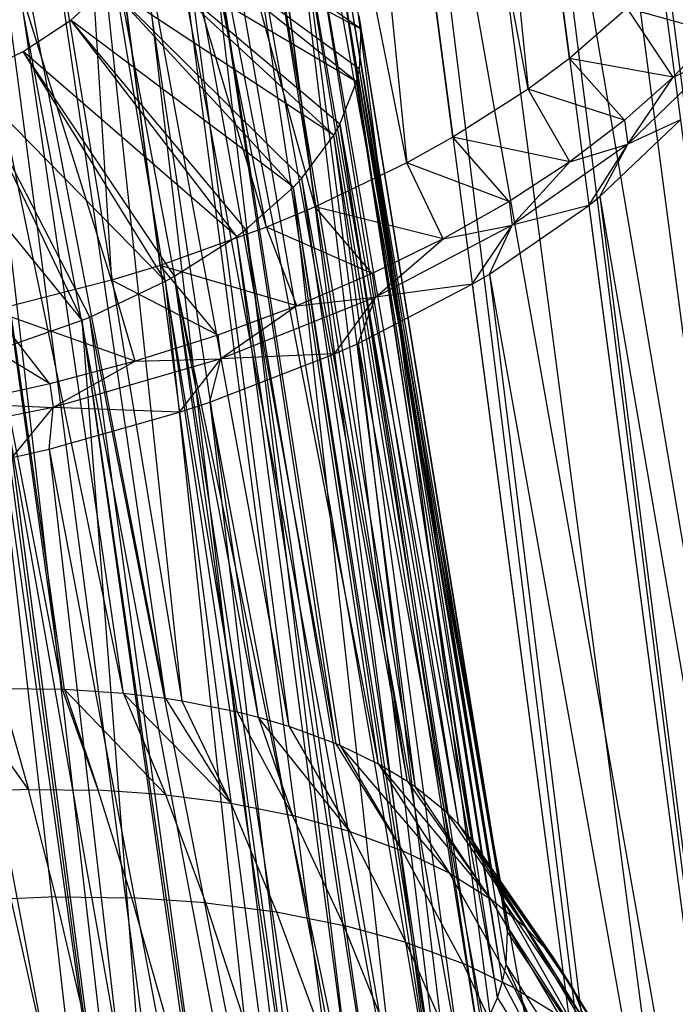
# Model space of a CAD drawing. Extents: x -23.4 to 23.6, y 0.3 to 4.
# Tile 177 of 189: x 22.783 to 23.25, y 1.636 to 2.338. Entities that reach past the tile are written whole.
import ezdxf

# ---------------------------------------------------------------- set-up
doc = ezdxf.new("R2010")
doc.units = 0
doc.header["$MEASUREMENT"] = 0
doc.layers.get('0').update_dxf_attribs({"color": 13, "linetype": 'CONTINUOUS'})

# ---------------------------------------------------------------- blocks, each defined once
blk = doc.blocks.new('FOURTY_V_PM_STL')
at = {"color": 0}
for p, q in [((22.94193, 1.07878, -3.84648), (22.56288, 3.952, -2.17325)), ((22.94193, 1.07878, -3.84648), (22.56288, 3.952, -2.17325)), ((23.07109, 1.07609, -3.81261), (22.69204, 3.94931, -2.13938)), ((23.07109, 1.07609, -3.81261), (22.69204, 3.94931, -2.13938)), ((23.19325, 1.06188, -3.76054), (22.8142, 3.93511, -2.08731)), ((23.19325, 1.06188, -3.76054), (22.8142, 3.93511, -2.08731)), ((23.3049, 1.03656, -3.69176), (22.92585, 3.90978, -2.01854)), ((23.3049, 1.03656, -3.69176), (22.92585, 3.90978, -2.01854)), ((23.40282, 1.00085, -3.60826), (23.02377, 3.87407, -1.93503)), ((23.40282, 1.00085, -3.60826), (23.02377, 3.87407, -1.93503)), ((23.03252, 3.38964, -1.1012), (23.14542, 2.28835, -1.69875)), ((23.17492, 2.3103, -1.72976), (23.03252, 3.38964, -1.1012)), ((23.17492, 2.3103, -1.72976), (23.03252, 3.38964, -1.1012)), ((23.03252, 3.38964, -1.1012), (23.14542, 2.28835, -1.69875)), ((23.46752, 0.51044, -2.75148), (23.08847, 3.38366, -1.07825)), ((23.46752, 0.51044, -2.75148), (23.08847, 3.38366, -1.07825)), ((22.94939, 3.3334, -1.02345), (23.05882, 2.23576, -1.62807)), ((23.14542, 2.28835, -1.69875), (22.94939, 3.3334, -1.02345)), ((23.14542, 2.28835, -1.69875), (22.94939, 3.3334, -1.02345)), ((23.09178, 2.25405, -1.65201), (22.94939, 3.3334, -1.02345)), ((23.09178, 2.25405, -1.65201), (22.94939, 3.3334, -1.02345)), ((22.94939, 3.3334, -1.02345), (23.05882, 2.23576, -1.62807)), ((23.38221, 0.45056, -2.66798), (23.00316, 3.32378, -0.99475)), ((23.38221, 0.45056, -2.66798), (23.00316, 3.32378, -0.99475)), ((22.99344, 2.20435, -1.58894), (22.85105, 3.2837, -0.96038)), ((23.05882, 2.23576, -1.62807), (22.85105, 3.2837, -0.96038)), ((23.05882, 2.23576, -1.62807), (22.85105, 3.2837, -0.96038)), ((22.99344, 2.20435, -1.58894), (22.85105, 3.2837, -0.96038)), ((23.28094, 0.39715, -2.59921), (22.90189, 3.27037, -0.92598)), ((23.28094, 0.39715, -2.59921), (22.90189, 3.27037, -0.92598)), ((22.68345, 2.73671, -2.81741), (22.90629, 1.04762, -3.80106)), ((22.68345, 2.73671, -2.81741), (22.90629, 1.04762, -3.80106)), ((22.71054, 2.73762, -2.81284), (23.03001, 1.04737, -3.7726)), ((22.71054, 2.73762, -2.81284), (23.03001, 1.04737, -3.7726)), ((22.71054, 2.73762, -2.81284), (22.90629, 1.04762, -3.80106)), ((22.71054, 2.73762, -2.81284), (22.90629, 1.04762, -3.80106)), ((22.80718, 2.73646, -2.78895), (23.03001, 1.04737, -3.7726)), ((22.80718, 2.73646, -2.78895), (23.03001, 1.04737, -3.7726)), ((22.83001, 2.73514, -2.78151), (23.1476, 1.03583, -3.72613)), ((22.83001, 2.73514, -2.78151), (23.1476, 1.03583, -3.72613)), ((22.83001, 2.73514, -2.78151), (23.03001, 1.04737, -3.7726)), ((22.83001, 2.73514, -2.78151), (23.03001, 1.04737, -3.7726)), ((22.58803, 2.72937, -2.82643), (22.90629, 1.04762, -3.80106)), ((22.58803, 2.72937, -2.82643), (22.90629, 1.04762, -3.80106)), ((22.92477, 2.72491, -2.74249), (23.1476, 1.03583, -3.72613)), ((22.92477, 2.72491, -2.74249), (23.1476, 1.03583, -3.72613)), ((22.94301, 2.72199, -2.73334), (23.25547, 1.01333, -3.66307)), ((22.94301, 2.72199, -2.73334), (23.25547, 1.01333, -3.66307)), ((22.94301, 2.72199, -2.73334), (23.1476, 1.03583, -3.72613)), ((22.94301, 2.72199, -2.73334), (23.1476, 1.03583, -3.72613)), ((23.03263, 2.70242, -2.67942), (23.25547, 1.01333, -3.66307)), ((23.03263, 2.70242, -2.67942), (23.25547, 1.01333, -3.66307)), ((23.04628, 2.69857, -2.66973), (23.35034, 0.98057, -3.58532)), ((23.04628, 2.69857, -2.66973), (23.35034, 0.98057, -3.58532)), ((23.04628, 2.69857, -2.66973), (23.25547, 1.01333, -3.66307)), ((23.04628, 2.69857, -2.66973), (23.25547, 1.01333, -3.66307)), ((22.99344, 2.20435, -1.58894), (22.86085, 2.68267, -1.26468)), ((22.99344, 2.20435, -1.58894), (22.86085, 2.68267, -1.26468)), ((22.95877, 2.1899, -1.57198), (22.86085, 2.68267, -1.26468)), ((22.95877, 2.1899, -1.57198), (22.86085, 2.68267, -1.26468)), ((23.12751, 2.66966, -2.60168), (23.35034, 0.98057, -3.58532)), ((23.12751, 2.66966, -2.60168), (23.35034, 0.98057, -3.58532)), ((22.81629, 2.66741, -1.24856), (22.84813, 2.15207, -1.53209)), ((22.95877, 2.1899, -1.57198), (22.81629, 2.66741, -1.24856)), ((22.95877, 2.1899, -1.57198), (22.81629, 2.66741, -1.24856)), ((22.88287, 2.16271, -1.54248), (22.81629, 2.66741, -1.24856)), ((22.88287, 2.16271, -1.54248), (22.81629, 2.66741, -1.24856)), ((22.81629, 2.66741, -1.24856), (22.84813, 2.15207, -1.53209)), ((23.13686, 2.66554, -2.59249), (23.42934, 0.93854, -3.49526)), ((23.13686, 2.66554, -2.59249), (23.42934, 0.93854, -3.49526)), ((23.13686, 2.66554, -2.59249), (23.35034, 0.98057, -3.58532)), ((23.13686, 2.66554, -2.59249), (23.35034, 0.98057, -3.58532)), ((23.28094, 0.39715, -2.59921), (22.88811, 2.65904, -1.21793)), ((23.16665, 0.35175, -2.54714), (22.88811, 2.65904, -1.21793)), ((23.16665, 0.35175, -2.54714), (22.88811, 2.65904, -1.21793)), ((23.28094, 0.39715, -2.59921), (22.88811, 2.65904, -1.21793)), ((23.16665, 0.35175, -2.54714), (22.86341, 2.65032, -1.20855)), ((23.16665, 0.35175, -2.54714), (22.86341, 2.65032, -1.20855)), ((22.84813, 2.15207, -1.53209), (22.69686, 2.63508, -1.22011)), ((22.84813, 2.15207, -1.53209), (22.69686, 2.63508, -1.22011)), ((23.2065, 2.62763, -2.51161), (23.42934, 0.93854, -3.49526)), ((23.2065, 2.62763, -2.51161), (23.42934, 0.93854, -3.49526)), ((23.21214, 2.62385, -2.50385), (23.42934, 0.93854, -3.49526)), ((23.21214, 2.62385, -2.50385), (23.42934, 0.93854, -3.49526)), ((23.0426, 0.31566, -2.51327), (22.73937, 2.61424, -1.17469)), ((23.0426, 0.31566, -2.51327), (22.73937, 2.61424, -1.17469)), ((22.81328, 1.86033, -2.97359), (22.69083, 2.49307, -2.59178)), ((22.81328, 1.86033, -2.97359), (22.69083, 2.49307, -2.59178)), ((22.85679, 1.85737, -2.95864), (22.72464, 2.49247, -2.5831)), ((22.81454, 1.86028, -2.97322), (22.72464, 2.49247, -2.5831)), ((22.85679, 1.85737, -2.95864), (22.72464, 2.49247, -2.5831)), ((22.81454, 1.86028, -2.97322), (22.72464, 2.49247, -2.5831)), ((22.81328, 1.86033, -2.97359), (22.72464, 2.49247, -2.5831)), ((22.81328, 1.86033, -2.97359), (22.72464, 2.49247, -2.5831)), ((22.88681, 1.85373, -2.9456), (22.76377, 2.4898, -2.56966)), ((22.88681, 1.85373, -2.9456), (22.76377, 2.4898, -2.56966)), ((22.85679, 1.85737, -2.95864), (22.76377, 2.4898, -2.56966)), ((22.85679, 1.85737, -2.95864), (22.76377, 2.4898, -2.56966)), ((22.89853, 1.85192, -2.93984), (22.79362, 2.48621, -2.55673)), ((22.89853, 1.85192, -2.93984), (22.79362, 2.48621, -2.55673)), ((22.88681, 1.85373, -2.9456), (22.79362, 2.48621, -2.55673)), ((22.88681, 1.85373, -2.9456), (22.79362, 2.48621, -2.55673)), ((22.95309, 1.84027, -2.90747), (22.83167, 2.47943, -2.53647)), ((22.93802, 1.84407, -2.91741), (22.83167, 2.47943, -2.53647)), ((22.95309, 1.84027, -2.90747), (22.83167, 2.47943, -2.53647)), ((22.93802, 1.84407, -2.91741), (22.83167, 2.47943, -2.53647)), ((22.89853, 1.85192, -2.93984), (22.83167, 2.47943, -2.53647)), ((22.89853, 1.85192, -2.93984), (22.83167, 2.47943, -2.53647)), ((22.97483, 1.83389, -2.89159), (22.85689, 2.47337, -2.52034)), ((22.97483, 1.83389, -2.89159), (22.85689, 2.47337, -2.52034)), ((22.95309, 1.84027, -2.90747), (22.85689, 2.47337, -2.52034)), ((22.95309, 1.84027, -2.90747), (22.85689, 2.47337, -2.52034)), ((23.00853, 1.8215, -2.86268), (22.89222, 2.46231, -2.49335)), ((23.00853, 1.8215, -2.86268), (22.89222, 2.46231, -2.49335)), ((22.97483, 1.83389, -2.89159), (22.89222, 2.46231, -2.49335)), ((22.97483, 1.83389, -2.89159), (22.89222, 2.46231, -2.49335)), ((23.03874, 1.80704, -2.83101), (22.91242, 2.45434, -2.47509)), ((23.01126, 1.82034, -2.86007), (22.91242, 2.45434, -2.47509)), ((23.03874, 1.80704, -2.83101), (22.91242, 2.45434, -2.47509)), ((23.01126, 1.82034, -2.86007), (22.91242, 2.45434, -2.47509)), ((23.00853, 1.8215, -2.86268), (22.91242, 2.45434, -2.47509)), ((23.00853, 1.8215, -2.86268), (22.91242, 2.45434, -2.47509)), ((23.02626, 2.33122, -2.23787), (22.87298, 2.43932, -2.18263)), ((23.02626, 2.33122, -2.23787), (22.87298, 2.43932, -2.18263)), ((23.05945, 1.79458, -2.80491), (22.94337, 2.43902, -2.44176)), ((23.05945, 1.79458, -2.80491), (22.94337, 2.43902, -2.44176)), ((23.03874, 1.80704, -2.83101), (22.94337, 2.43902, -2.44176)), ((23.03874, 1.80704, -2.83101), (22.94337, 2.43902, -2.44176)), ((23.06513, 1.79068, -2.79693), (22.95841, 2.42975, -2.42244)), ((23.06513, 1.79068, -2.79693), (22.95841, 2.42975, -2.42244)), ((23.05945, 1.79458, -2.80491), (22.95841, 2.42975, -2.42244)), ((23.05945, 1.79458, -2.80491), (22.95841, 2.42975, -2.42244)), ((23.02307, 2.29364, -2.17407), (22.87306, 2.41373, -2.13868)), ((23.02501, 2.30256, -2.18895), (22.87306, 2.41373, -2.13868)), ((23.02307, 2.29364, -2.17407), (22.87306, 2.41373, -2.13868)), ((23.02501, 2.30256, -2.18895), (22.87306, 2.41373, -2.13868)), ((23.02626, 2.33122, -2.23787), (22.87306, 2.41373, -2.13868)), ((23.02626, 2.33122, -2.23787), (22.87306, 2.41373, -2.13868)), ((23.09611, 1.76381, -2.74378), (22.98337, 2.41035, -2.38348)), ((23.08738, 1.77259, -2.76084), (22.98337, 2.41035, -2.38348)), ((23.09611, 1.76381, -2.74378), (22.98337, 2.41035, -2.38348)), ((23.08738, 1.77259, -2.76084), (22.98337, 2.41035, -2.38348)), ((23.06513, 1.79068, -2.79693), (22.98337, 2.41035, -2.38348)), ((23.06513, 1.79068, -2.79693), (22.98337, 2.41035, -2.38348)), ((23.10525, 1.753, -2.72314), (22.99341, 2.40038, -2.36408)), ((23.10525, 1.753, -2.72314), (22.99341, 2.40038, -2.36408)), ((23.09611, 1.76381, -2.74378), (22.99341, 2.40038, -2.36408)), ((23.09611, 1.76381, -2.74378), (22.99341, 2.40038, -2.36408)), ((23.0068, 2.25566, -2.11254), (22.86385, 2.38766, -2.096)), ((23.0112, 2.26346, -2.12493), (22.86385, 2.38766, -2.096)), ((23.0068, 2.25566, -2.11254), (22.86385, 2.38766, -2.096)), ((23.0112, 2.26346, -2.12493), (22.86385, 2.38766, -2.096)), ((23.02307, 2.29364, -2.17407), (22.86385, 2.38766, -2.096)), ((23.02307, 2.29364, -2.17407), (22.86385, 2.38766, -2.096)), ((23.01085, 2.37728, -2.32047), (23.10525, 1.753, -2.72314)), ((23.12006, 1.72903, -2.67863), (23.01085, 2.37728, -2.32047)), ((23.12006, 1.72903, -2.67863), (23.01085, 2.37728, -2.32047)), ((23.11854, 1.7321, -2.68425), (23.01085, 2.37728, -2.32047)), ((23.11854, 1.7321, -2.68425), (23.01085, 2.37728, -2.32047)), ((23.01085, 2.37728, -2.32047), (23.10525, 1.753, -2.72314)), ((23.1271, 1.71016, -2.64463), (23.01627, 2.36718, -2.30189)), ((23.1271, 1.71016, -2.64463), (23.01627, 2.36718, -2.30189)), ((23.12006, 1.72903, -2.67863), (23.01627, 2.36718, -2.30189)), ((23.12006, 1.72903, -2.67863), (23.01627, 2.36718, -2.30189)), ((22.81914, 2.3376, -2.02016), (22.84567, 2.36199, -2.05604)), ((22.81914, 2.3376, -2.02016), (22.84567, 2.36199, -2.05604)), ((22.97796, 2.21851, -2.05527), (22.84567, 2.36199, -2.05604)), ((22.98393, 2.22495, -2.06498), (22.84567, 2.36199, -2.05604)), ((22.97796, 2.21851, -2.05527), (22.84567, 2.36199, -2.05604)), ((22.98393, 2.22495, -2.06498), (22.84567, 2.36199, -2.05604)), ((23.0068, 2.25566, -2.11254), (22.84567, 2.36199, -2.05604)), ((23.0068, 2.25566, -2.11254), (22.84567, 2.36199, -2.05604)), ((23.21608, 2.34615, -1.78199), (23.17492, 2.3103, -1.72976)), ((23.21608, 2.34615, -1.78199), (23.17492, 2.3103, -1.72976)), ((23.27883, 2.32852, -1.83987), (23.21608, 2.34615, -1.78199)), ((23.27883, 2.32852, -1.83987), (23.21608, 2.34615, -1.78199)), ((23.2489, 2.29687, -1.79231), (23.21608, 2.34615, -1.78199)), ((23.2489, 2.29687, -1.79231), (23.21608, 2.34615, -1.78199)), ((23.02626, 2.33122, -2.23787), (23.0249, 2.34094, -2.25488)), ((23.13053, 1.69135, -2.61155), (23.0249, 2.34094, -2.25488)), ((23.02626, 2.33122, -2.23787), (23.0249, 2.34094, -2.25488)), ((23.13053, 1.69135, -2.61155), (23.0249, 2.34094, -2.25488)), ((23.1271, 1.71016, -2.64463), (23.0249, 2.34094, -2.25488)), ((23.1271, 1.71016, -2.64463), (23.0249, 2.34094, -2.25488)), ((22.78515, 2.31531, -1.98959), (22.81914, 2.3376, -2.02016)), ((22.78515, 2.31531, -1.98959), (22.81914, 2.3376, -2.02016)), ((22.93749, 2.18336, -2.00409), (22.81914, 2.3376, -2.02016)), ((22.94413, 2.18836, -2.01117), (22.81914, 2.3376, -2.02016)), ((22.93749, 2.18336, -2.00409), (22.81914, 2.3376, -2.02016)), ((22.94413, 2.18836, -2.01117), (22.81914, 2.3376, -2.02016)), ((22.97796, 2.21851, -2.05527), (22.81914, 2.3376, -2.02016)), ((22.97796, 2.21851, -2.05527), (22.81914, 2.3376, -2.02016)), ((23.02501, 2.30256, -2.18895), (23.02626, 2.33122, -2.23787)), ((23.02501, 2.30256, -2.18895), (23.02626, 2.33122, -2.23787)), ((23.13082, 1.6874, -2.60471), (23.02626, 2.33122, -2.23787)), ((23.13082, 1.6874, -2.60471), (23.02626, 2.33122, -2.23787)), ((23.13053, 1.69135, -2.61155), (23.02626, 2.33122, -2.23787)), ((23.13053, 1.69135, -2.61155), (23.02626, 2.33122, -2.23787)), ((23.27883, 2.32852, -1.83987), (23.2489, 2.29687, -1.79231)), ((23.27883, 2.32852, -1.83987), (23.2489, 2.29687, -1.79231)), ((22.74488, 2.29589, -1.96536), (22.78515, 2.31531, -1.98959)), ((22.74488, 2.29589, -1.96536), (22.78515, 2.31531, -1.98959)), ((22.88669, 2.15136, -1.96065), (22.78515, 2.31531, -1.98959)), ((22.89315, 2.15493, -1.96531), (22.78515, 2.31531, -1.98959)), ((22.88669, 2.15136, -1.96065), (22.78515, 2.31531, -1.98959)), ((22.89315, 2.15493, -1.96531), (22.78515, 2.31531, -1.98959)), ((22.93749, 2.18336, -2.00409), (22.78515, 2.31531, -1.98959)), ((22.93749, 2.18336, -2.00409), (22.78515, 2.31531, -1.98959)), ((23.17492, 2.3103, -1.72976), (23.14542, 2.28835, -1.69875)), ((23.17492, 2.3103, -1.72976), (23.14542, 2.28835, -1.69875)), ((23.2489, 2.29687, -1.79231), (23.17492, 2.3103, -1.72976)), ((23.2489, 2.29687, -1.79231), (23.17492, 2.3103, -1.72976)), ((23.21427, 2.26615, -1.7474), (23.17492, 2.3103, -1.72976)), ((23.21427, 2.26615, -1.7474), (23.17492, 2.3103, -1.72976)), ((23.28106, 2.31162, -1.84971), (23.2165, 2.24925, -1.75724)), ((23.28106, 2.31162, -1.84971), (23.2165, 2.24925, -1.75724)), ((23.2489, 2.29687, -1.79231), (23.28106, 2.31162, -1.84971)), ((23.2489, 2.29687, -1.79231), (23.28106, 2.31162, -1.84971)), ((23.02307, 2.29364, -2.17407), (23.02501, 2.30256, -2.18895)), ((23.02307, 2.29364, -2.17407), (23.02501, 2.30256, -2.18895)), ((23.12719, 1.65199, -2.54472), (23.02501, 2.30256, -2.18895)), ((23.12967, 1.6641, -2.56495), (23.02501, 2.30256, -2.18895)), ((23.12719, 1.65199, -2.54472), (23.02501, 2.30256, -2.18895)), ((23.12967, 1.6641, -2.56495), (23.02501, 2.30256, -2.18895)), ((23.13082, 1.6874, -2.60471), (23.02501, 2.30256, -2.18895)), ((23.13082, 1.6874, -2.60471), (23.02501, 2.30256, -2.18895)), ((23.2489, 2.29687, -1.79231), (23.21427, 2.26615, -1.7474)), ((23.2489, 2.29687, -1.79231), (23.21427, 2.26615, -1.7474)), ((23.2165, 2.24925, -1.75724), (23.2489, 2.29687, -1.79231)), ((23.2165, 2.24925, -1.75724), (23.2489, 2.29687, -1.79231)), ((22.82718, 2.12353, -1.92634), (22.74488, 2.29589, -1.96536)), ((22.83274, 2.12579, -1.92897), (22.74488, 2.29589, -1.96536)), ((22.82718, 2.12353, -1.92634), (22.74488, 2.29589, -1.96536)), ((22.83274, 2.12579, -1.92897), (22.74488, 2.29589, -1.96536)), ((22.88669, 2.15136, -1.96065), (22.74488, 2.29589, -1.96536)), ((22.88669, 2.15136, -1.96065), (22.74488, 2.29589, -1.96536)), ((23.0112, 2.26346, -2.12493), (23.02307, 2.29364, -2.17407)), ((23.0112, 2.26346, -2.12493), (23.02307, 2.29364, -2.17407)), ((23.12366, 1.64051, -2.52581), (23.02307, 2.29364, -2.17407)), ((23.12366, 1.64051, -2.52581), (23.02307, 2.29364, -2.17407)), ((23.12719, 1.65199, -2.54472), (23.02307, 2.29364, -2.17407)), ((23.12719, 1.65199, -2.54472), (23.02307, 2.29364, -2.17407)), ((23.14542, 2.28835, -1.69875), (23.09178, 2.25405, -1.65201)), ((23.14542, 2.28835, -1.69875), (23.09178, 2.25405, -1.65201)), ((23.21427, 2.26615, -1.7474), (23.14542, 2.28835, -1.69875)), ((23.21427, 2.26615, -1.7474), (23.14542, 2.28835, -1.69875)), ((23.17519, 2.23658, -1.70547), (23.14542, 2.28835, -1.69875)), ((23.17519, 2.23658, -1.70547), (23.14542, 2.28835, -1.69875)), ((22.82718, 2.12353, -1.92634), (22.69968, 2.27999, -1.9483)), ((22.82718, 2.12353, -1.92634), (22.69968, 2.27999, -1.9483)), ((23.0068, 2.25566, -2.11254), (23.0112, 2.26346, -2.12493)), ((23.0068, 2.25566, -2.11254), (23.0112, 2.26346, -2.12493)), ((23.0112, 2.26346, -2.12493), (23.12366, 1.64051, -2.52581)), ((23.11014, 1.6122, -2.48026), (23.0112, 2.26346, -2.12493)), ((23.11014, 1.6122, -2.48026), (23.0112, 2.26346, -2.12493)), ((23.11286, 1.6169, -2.48771), (23.0112, 2.26346, -2.12493)), ((23.11286, 1.6169, -2.48771), (23.0112, 2.26346, -2.12493)), ((23.0112, 2.26346, -2.12493), (23.12366, 1.64051, -2.52581)), ((23.21427, 2.26615, -1.7474), (23.17519, 2.23658, -1.70547)), ((23.21427, 2.26615, -1.7474), (23.17519, 2.23658, -1.70547)), ((23.1967, 2.21191, -1.79997), (23.25414, 2.26658, -1.88084)), ((23.1967, 2.21191, -1.79997), (23.25414, 2.26658, -1.88084)), ((23.21427, 2.26615, -1.7474), (23.2165, 2.24925, -1.75724)), ((23.21427, 2.26615, -1.7474), (23.2165, 2.24925, -1.75724)), ((23.25414, 2.26658, -1.88084), (23.2165, 2.24925, -1.75724)), ((23.25414, 2.26658, -1.88084), (23.2165, 2.24925, -1.75724)), ((22.98393, 2.22495, -2.06498), (23.0068, 2.25566, -2.11254)), ((22.98393, 2.22495, -2.06498), (23.0068, 2.25566, -2.11254)), ((23.09739, 1.59354, -2.45111), (23.0068, 2.25566, -2.11254)), ((23.09739, 1.59354, -2.45111), (23.0068, 2.25566, -2.11254)), ((23.11014, 1.6122, -2.48026), (23.0068, 2.25566, -2.11254)), ((23.11014, 1.6122, -2.48026), (23.0068, 2.25566, -2.11254)), ((23.09178, 2.25405, -1.65201), (23.05882, 2.23576, -1.62807)), ((23.09178, 2.25405, -1.65201), (23.05882, 2.23576, -1.62807)), ((23.17519, 2.23658, -1.70547), (23.09178, 2.25405, -1.65201)), ((23.17519, 2.23658, -1.70547), (23.09178, 2.25405, -1.65201)), ((23.13194, 2.20837, -1.66682), (23.09178, 2.25405, -1.65201)), ((23.13194, 2.20837, -1.66682), (23.09178, 2.25405, -1.65201)), ((23.2165, 2.24925, -1.75724), (23.13417, 2.19146, -1.67666)), ((23.2165, 2.24925, -1.75724), (23.13417, 2.19146, -1.67666)), ((23.17519, 2.23658, -1.70547), (23.2165, 2.24925, -1.75724)), ((23.17519, 2.23658, -1.70547), (23.2165, 2.24925, -1.75724)), ((23.18874, 2.20551, -1.79078), (23.2165, 2.24925, -1.75724)), ((23.18874, 2.20551, -1.79078), (23.2165, 2.24925, -1.75724)), ((23.1967, 2.21191, -1.79997), (23.2165, 2.24925, -1.75724)), ((23.1967, 2.21191, -1.79997), (23.2165, 2.24925, -1.75724)), ((23.05882, 2.23576, -1.62807), (22.99344, 2.20435, -1.58894)), ((23.05882, 2.23576, -1.62807), (22.99344, 2.20435, -1.58894)), ((23.13194, 2.20837, -1.66682), (23.05882, 2.23576, -1.62807)), ((23.13194, 2.20837, -1.66682), (23.05882, 2.23576, -1.62807)), ((23.08484, 2.18172, -1.63173), (23.05882, 2.23576, -1.62807)), ((23.08484, 2.18172, -1.63173), (23.05882, 2.23576, -1.62807)), ((23.17519, 2.23658, -1.70547), (23.13194, 2.20837, -1.66682)), ((23.17519, 2.23658, -1.70547), (23.13194, 2.20837, -1.66682)), ((23.17519, 2.23658, -1.70547), (23.13417, 2.19146, -1.67666)), ((23.17519, 2.23658, -1.70547), (23.13417, 2.19146, -1.67666)), ((22.97796, 2.21851, -2.05527), (22.98393, 2.22495, -2.06498)), ((22.97796, 2.21851, -2.05527), (22.98393, 2.22495, -2.06498)), ((23.07993, 1.57327, -2.42026), (22.98393, 2.22495, -2.06498)), ((23.07993, 1.57327, -2.42026), (22.98393, 2.22495, -2.06498)), ((23.09739, 1.59354, -2.45111), (22.98393, 2.22495, -2.06498)), ((23.09739, 1.59354, -2.45111), (22.98393, 2.22495, -2.06498)), ((22.94413, 2.18836, -2.01117), (22.97796, 2.21851, -2.05527)), ((22.94413, 2.18836, -2.01117), (22.97796, 2.21851, -2.05527)), ((23.05319, 1.54863, -2.38399), (22.97796, 2.21851, -2.05527)), ((23.07743, 1.5707, -2.4164), (22.97796, 2.21851, -2.05527)), ((23.05319, 1.54863, -2.38399), (22.97796, 2.21851, -2.05527)), ((23.07743, 1.5707, -2.4164), (22.97796, 2.21851, -2.05527)), ((23.07993, 1.57327, -2.42026), (22.97796, 2.21851, -2.05527)), ((23.07993, 1.57327, -2.42026), (22.97796, 2.21851, -2.05527)), ((23.18874, 2.20551, -1.79078), (23.1967, 2.21191, -1.79997)), ((23.18874, 2.20551, -1.79078), (23.1967, 2.21191, -1.79997)), ((23.1967, 2.21191, -1.79997), (23.41157, 0.51642, -2.77442)), ((23.1967, 2.21191, -1.79997), (23.41157, 0.51642, -2.77442)), ((23.1967, 2.21191, -1.79997), (23.47697, 0.5775, -2.86449)), ((23.1967, 2.21191, -1.79997), (23.47697, 0.5775, -2.86449)), ((23.13194, 2.20837, -1.66682), (23.08484, 2.18172, -1.63173)), ((23.13194, 2.20837, -1.66682), (23.08484, 2.18172, -1.63173)), ((23.11779, 2.15652, -1.72273), (23.18874, 2.20551, -1.79078)), ((23.11779, 2.15652, -1.72273), (23.18874, 2.20551, -1.79078)), ((23.13194, 2.20837, -1.66682), (23.13417, 2.19146, -1.67666)), ((23.13194, 2.20837, -1.66682), (23.13417, 2.19146, -1.67666)), ((23.18874, 2.20551, -1.79078), (23.13417, 2.19146, -1.67666)), ((23.18874, 2.20551, -1.79078), (23.13417, 2.19146, -1.67666)), ((23.18874, 2.20551, -1.79078), (23.41157, 0.51642, -2.77442)), ((23.18874, 2.20551, -1.79078), (23.41157, 0.51642, -2.77442)), ((22.99344, 2.20435, -1.58894), (22.95877, 2.1899, -1.57198)), ((22.99344, 2.20435, -1.58894), (22.95877, 2.1899, -1.57198)), ((23.08484, 2.18172, -1.63173), (22.99344, 2.20435, -1.58894)), ((23.08484, 2.18172, -1.63173), (22.99344, 2.20435, -1.58894)), ((23.03423, 2.15682, -1.60045), (22.99344, 2.20435, -1.58894)), ((23.03423, 2.15682, -1.60045), (22.99344, 2.20435, -1.58894)), ((23.13417, 2.19146, -1.67666), (23.03646, 2.13992, -1.61029)), ((23.13417, 2.19146, -1.67666), (23.03646, 2.13992, -1.61029)), ((23.08484, 2.18172, -1.63173), (23.13417, 2.19146, -1.67666)), ((23.08484, 2.18172, -1.63173), (23.13417, 2.19146, -1.67666)), ((23.10561, 2.14926, -1.71303), (23.13417, 2.19146, -1.67666)), ((23.10561, 2.14926, -1.71303), (23.13417, 2.19146, -1.67666)), ((23.11779, 2.15652, -1.72273), (23.13417, 2.19146, -1.67666)), ((23.11779, 2.15652, -1.72273), (23.13417, 2.19146, -1.67666)), ((22.95877, 2.1899, -1.57198), (22.88287, 2.16271, -1.54248)), ((22.95877, 2.1899, -1.57198), (22.88287, 2.16271, -1.54248)), ((22.93749, 2.18336, -2.00409), (22.94413, 2.18836, -2.01117)), ((22.93749, 2.18336, -2.00409), (22.94413, 2.18836, -2.01117)), ((23.03753, 1.53646, -2.36664), (22.94413, 2.18836, -2.01117)), ((23.03753, 1.53646, -2.36664), (22.94413, 2.18836, -2.01117)), ((23.05319, 1.54863, -2.38399), (22.94413, 2.18836, -2.01117)), ((23.05319, 1.54863, -2.38399), (22.94413, 2.18836, -2.01117)), ((23.03423, 2.15682, -1.60045), (22.95877, 2.1899, -1.57198)), ((23.03423, 2.15682, -1.60045), (22.95877, 2.1899, -1.57198)), ((22.98046, 2.13387, -1.57321), (22.95877, 2.1899, -1.57198)), ((22.98046, 2.13387, -1.57321), (22.95877, 2.1899, -1.57198)), ((22.89315, 2.15493, -1.96531), (22.93749, 2.18336, -2.00409)), ((22.89315, 2.15493, -1.96531), (22.93749, 2.18336, -2.00409)), ((23.02496, 1.52758, -2.35424), (22.93749, 2.18336, -2.00409)), ((23.02496, 1.52758, -2.35424), (22.93749, 2.18336, -2.00409)), ((23.03753, 1.53646, -2.36664), (22.93749, 2.18336, -2.00409)), ((23.03753, 1.53646, -2.36664), (22.93749, 2.18336, -2.00409)), ((23.08484, 2.18172, -1.63173), (23.03423, 2.15682, -1.60045)), ((23.08484, 2.18172, -1.63173), (23.03423, 2.15682, -1.60045)), ((23.03646, 2.13992, -1.61029), (23.08484, 2.18172, -1.63173)), ((23.03646, 2.13992, -1.61029), (23.08484, 2.18172, -1.63173)), ((22.88287, 2.16271, -1.54248), (22.84813, 2.15207, -1.53209)), ((22.88287, 2.16271, -1.54248), (22.84813, 2.15207, -1.53209)), ((22.98046, 2.13387, -1.57321), (22.88287, 2.16271, -1.54248)), ((22.98046, 2.13387, -1.57321), (22.88287, 2.16271, -1.54248)), ((22.92393, 2.11301, -1.5502), (22.88287, 2.16271, -1.54248)), ((22.92393, 2.11301, -1.5502), (22.88287, 2.16271, -1.54248)), ((23.03423, 2.15682, -1.60045), (22.98046, 2.13387, -1.57321)), ((23.03423, 2.15682, -1.60045), (22.98046, 2.13387, -1.57321)), ((23.03423, 2.15682, -1.60045), (23.03646, 2.13992, -1.61029)), ((23.03423, 2.15682, -1.60045), (23.03646, 2.13992, -1.61029)), ((23.10561, 2.14926, -1.71303), (23.11779, 2.15652, -1.72273)), ((23.10561, 2.14926, -1.71303), (23.11779, 2.15652, -1.72273)), ((23.11779, 2.15652, -1.72273), (23.32844, 0.46018, -2.69668)), ((23.11779, 2.15652, -1.72273), (23.32844, 0.46018, -2.69668)), ((23.11779, 2.15652, -1.72273), (23.41157, 0.51642, -2.77442)), ((23.11779, 2.15652, -1.72273), (23.41157, 0.51642, -2.77442)), ((22.84813, 2.15207, -1.53209), (22.76344, 2.13038, -1.51402)), ((22.84813, 2.15207, -1.53209), (22.76344, 2.13038, -1.51402)), ((22.83274, 2.12579, -1.92897), (22.88669, 2.15136, -1.96065)), ((22.83274, 2.12579, -1.92897), (22.88669, 2.15136, -1.96065)), ((22.92393, 2.11301, -1.5502), (22.84813, 2.15207, -1.53209)), ((22.92393, 2.11301, -1.5502), (22.84813, 2.15207, -1.53209)), ((22.86504, 2.09441, -1.5316), (22.84813, 2.15207, -1.53209)), ((22.86504, 2.09441, -1.5316), (22.84813, 2.15207, -1.53209)), ((22.88669, 2.15136, -1.96065), (22.89315, 2.15493, -1.96531)), ((22.88669, 2.15136, -1.96065), (22.89315, 2.15493, -1.96531)), ((22.95785, 1.48948, -2.30404), (22.88669, 2.15136, -1.96065)), ((22.95785, 1.48948, -2.30404), (22.88669, 2.15136, -1.96065)), ((22.98431, 1.50293, -2.32113), (22.88669, 2.15136, -1.96065)), ((22.98431, 1.50293, -2.32113), (22.88669, 2.15136, -1.96065)), ((22.98431, 1.50293, -2.32113), (22.89315, 2.15493, -1.96531)), ((22.99306, 1.50779, -2.32749), (22.89315, 2.15493, -1.96531)), ((22.98431, 1.50293, -2.32113), (22.89315, 2.15493, -1.96531)), ((22.99306, 1.50779, -2.32749), (22.89315, 2.15493, -1.96531)), ((23.02496, 1.52758, -2.35424), (22.89315, 2.15493, -1.96531)), ((23.02496, 1.52758, -2.35424), (22.89315, 2.15493, -1.96531)), ((23.02413, 2.10711, -1.65911), (23.10561, 2.14926, -1.71303)), ((23.02413, 2.10711, -1.65911), (23.10561, 2.14926, -1.71303)), ((23.10561, 2.14926, -1.71303), (23.03646, 2.13992, -1.61029)), ((23.10561, 2.14926, -1.71303), (23.03646, 2.13992, -1.61029)), ((23.10561, 2.14926, -1.71303), (23.32844, 0.46018, -2.69668)), ((23.10561, 2.14926, -1.71303), (23.32844, 0.46018, -2.69668)), ((23.03646, 2.13992, -1.61029), (22.92616, 2.09611, -1.56005)), ((23.03646, 2.13992, -1.61029), (22.92616, 2.09611, -1.56005)), ((22.98046, 2.13387, -1.57321), (23.03646, 2.13992, -1.61029)), ((22.98046, 2.13387, -1.57321), (23.03646, 2.13992, -1.61029)), ((23.00726, 2.09957, -1.64997), (23.03646, 2.13992, -1.61029)), ((23.00726, 2.09957, -1.64997), (23.03646, 2.13992, -1.61029)), ((23.02413, 2.10711, -1.65911), (23.03646, 2.13992, -1.61029)), ((23.02413, 2.10711, -1.65911), (23.03646, 2.13992, -1.61029)), ((22.86504, 2.09441, -1.5316), (22.76344, 2.13038, -1.51402)), ((22.86504, 2.09441, -1.5316), (22.76344, 2.13038, -1.51402)), ((22.80423, 2.07819, -1.51752), (22.76344, 2.13038, -1.51402)), ((22.80423, 2.07819, -1.51752), (22.76344, 2.13038, -1.51402)), ((22.98046, 2.13387, -1.57321), (22.92393, 2.11301, -1.5502)), ((22.98046, 2.13387, -1.57321), (22.92393, 2.11301, -1.5502)), ((22.98046, 2.13387, -1.57321), (22.92616, 2.09611, -1.56005)), ((22.98046, 2.13387, -1.57321), (22.92616, 2.09611, -1.56005)), ((22.80423, 2.07819, -1.51752), (22.73011, 2.12338, -1.50955)), ((22.80423, 2.07819, -1.51752), (22.73011, 2.12338, -1.50955)), ((22.76494, 2.10195, -1.90338), (22.82718, 2.12353, -1.92634)), ((22.76494, 2.10195, -1.90338), (22.82718, 2.12353, -1.92634)), ((22.82718, 2.12353, -1.92634), (22.83274, 2.12579, -1.92897)), ((22.82718, 2.12353, -1.92634), (22.83274, 2.12579, -1.92897)), ((22.87911, 1.45815, -2.26806), (22.82718, 2.12353, -1.92634)), ((22.91972, 1.47287, -2.28415), (22.82718, 2.12353, -1.92634)), ((22.87911, 1.45815, -2.26806), (22.82718, 2.12353, -1.92634)), ((22.91972, 1.47287, -2.28415), (22.82718, 2.12353, -1.92634)), ((22.92197, 1.47378, -2.28519), (22.82718, 2.12353, -1.92634)), ((22.92197, 1.47378, -2.28519), (22.82718, 2.12353, -1.92634)), ((22.92197, 1.47378, -2.28519), (22.83274, 2.12579, -1.92897)), ((22.92197, 1.47378, -2.28519), (22.83274, 2.12579, -1.92897)), ((22.95785, 1.48948, -2.30404), (22.83274, 2.12579, -1.92897)), ((22.95785, 1.48948, -2.30404), (22.83274, 2.12579, -1.92897)), ((22.92393, 2.11301, -1.5502), (22.86504, 2.09441, -1.5316)), ((22.92393, 2.11301, -1.5502), (22.86504, 2.09441, -1.5316)), ((22.92393, 2.11301, -1.5502), (22.92616, 2.09611, -1.56005)), ((22.92393, 2.11301, -1.5502), (22.92616, 2.09611, -1.56005)), ((23.00726, 2.09957, -1.64997), (23.02413, 2.10711, -1.65911)), ((23.00726, 2.09957, -1.64997), (23.02413, 2.10711, -1.65911)), ((23.02413, 2.10711, -1.65911), (23.2301, 0.41048, -2.63361)), ((23.02413, 2.10711, -1.65911), (23.2301, 0.41048, -2.63361)), ((23.02413, 2.10711, -1.65911), (23.32844, 0.46018, -2.69668)), ((23.02413, 2.10711, -1.65911), (23.32844, 0.46018, -2.69668)), ((22.83648, 1.44547, -2.25594), (22.76089, 2.10077, -1.90227)), ((22.83648, 1.44547, -2.25594), (22.76089, 2.10077, -1.90227)), ((22.85252, 1.44993, -2.25997), (22.76089, 2.10077, -1.90227)), ((22.85252, 1.44993, -2.25997), (22.76089, 2.10077, -1.90227)), ((22.85252, 1.44993, -2.25997), (22.76494, 2.10195, -1.90338)), ((22.85252, 1.44993, -2.25997), (22.76494, 2.10195, -1.90338)), ((22.87911, 1.45815, -2.26806), (22.76494, 2.10195, -1.90338)), ((22.87911, 1.45815, -2.26806), (22.76494, 2.10195, -1.90338)), ((22.9184, 2.06512, -1.61095), (23.00726, 2.09957, -1.64997)), ((22.9184, 2.06512, -1.61095), (23.00726, 2.09957, -1.64997)), ((23.00726, 2.09957, -1.64997), (22.92616, 2.09611, -1.56005)), ((23.00726, 2.09957, -1.64997), (22.92616, 2.09611, -1.56005)), ((23.00726, 2.09957, -1.64997), (23.2301, 0.41048, -2.63361)), ((23.00726, 2.09957, -1.64997), (23.2301, 0.41048, -2.63361)), ((22.86504, 2.09441, -1.5316), (22.80423, 2.07819, -1.51752)), ((22.86504, 2.09441, -1.5316), (22.80423, 2.07819, -1.51752)), ((22.92616, 2.09611, -1.56005), (22.80646, 2.06129, -1.52736)), ((22.92616, 2.09611, -1.56005), (22.80646, 2.06129, -1.52736)), ((22.86504, 2.09441, -1.5316), (22.80646, 2.06129, -1.52736)), ((22.86504, 2.09441, -1.5316), (22.80646, 2.06129, -1.52736)), ((22.86504, 2.09441, -1.5316), (22.92616, 2.09611, -1.56005)), ((22.86504, 2.09441, -1.5316), (22.92616, 2.09611, -1.56005)), ((22.8967, 2.05792, -1.6035), (22.92616, 2.09611, -1.56005)), ((22.8967, 2.05792, -1.6035), (22.92616, 2.09611, -1.56005)), ((22.9184, 2.06512, -1.61095), (22.92616, 2.09611, -1.56005)), ((22.9184, 2.06512, -1.61095), (22.92616, 2.09611, -1.56005)), ((22.83648, 1.44547, -2.25594), (22.69207, 2.08421, -1.88943)), ((22.83648, 1.44547, -2.25594), (22.69207, 2.08421, -1.88943)), ((22.80423, 2.07819, -1.51752), (22.74192, 2.06447, -1.50808)), ((22.80423, 2.07819, -1.51752), (22.74192, 2.06447, -1.50808)), ((22.80423, 2.07819, -1.51752), (22.80646, 2.06129, -1.52736)), ((22.80423, 2.07819, -1.51752), (22.80646, 2.06129, -1.52736)), ((22.74192, 2.06447, -1.50808), (22.80646, 2.06129, -1.52736)), ((22.74192, 2.06447, -1.50808), (22.80646, 2.06129, -1.52736)), ((22.8967, 2.05792, -1.6035), (22.9184, 2.06512, -1.61095)), ((22.8967, 2.05792, -1.6035), (22.9184, 2.06512, -1.61095)), ((22.9184, 2.06512, -1.61095), (23.11953, 0.36883, -2.58715)), ((22.9184, 2.06512, -1.61095), (23.11953, 0.36883, -2.58715)), ((22.9184, 2.06512, -1.61095), (23.2301, 0.41048, -2.63361)), ((22.9184, 2.06512, -1.61095), (23.2301, 0.41048, -2.63361)), ((22.80646, 2.06129, -1.52736), (22.68079, 2.03645, -1.51319)), ((22.80646, 2.06129, -1.52736), (22.68079, 2.03645, -1.51319)), ((22.77727, 2.02559, -1.57504), (22.80646, 2.06129, -1.52736)), ((22.77727, 2.02559, -1.57504), (22.80646, 2.06129, -1.52736)), ((22.80366, 2.03174, -1.57962), (22.80646, 2.06129, -1.52736)), ((22.80366, 2.03174, -1.57962), (22.80646, 2.06129, -1.52736)), ((22.80366, 2.03174, -1.57962), (22.8967, 2.05792, -1.6035)), ((22.80366, 2.03174, -1.57962), (22.8967, 2.05792, -1.6035)), ((22.8967, 2.05792, -1.6035), (22.80646, 2.06129, -1.52736)), ((22.8967, 2.05792, -1.6035), (22.80646, 2.06129, -1.52736)), ((22.8967, 2.05792, -1.6035), (23.11953, 0.36883, -2.58715)), ((22.8967, 2.05792, -1.6035), (23.11953, 0.36883, -2.58715)), ((22.77727, 2.02559, -1.57504), (22.80366, 2.03174, -1.57962)), ((22.77727, 2.02559, -1.57504), (22.80366, 2.03174, -1.57962)), ((22.80366, 2.03174, -1.57962), (23.0001, 0.3365, -2.55869)), ((22.80366, 2.03174, -1.57962), (23.0001, 0.3365, -2.55869)), ((22.80366, 2.03174, -1.57962), (23.11953, 0.36883, -2.58715)), ((22.80366, 2.03174, -1.57962), (23.11953, 0.36883, -2.58715)), ((22.77727, 2.02559, -1.57504), (23.0001, 0.3365, -2.55869)), ((22.77727, 2.02559, -1.57504), (23.0001, 0.3365, -2.55869)), ((22.81328, 1.86033, -2.97359), (22.7685, 1.86079, -2.98452)), ((22.7685, 1.86079, -2.98452), (22.78884, 1.78898, -3.08175)), ((22.7685, 1.86079, -2.98452), (22.78884, 1.78898, -3.08175)), ((22.81328, 1.86033, -2.97359), (22.7685, 1.86079, -2.98452)), ((22.78884, 1.78898, -3.08175), (22.73862, 1.85972, -2.98946)), ((22.78884, 1.78898, -3.08175), (22.73862, 1.85972, -2.98946)), ((22.81454, 1.86028, -2.97322), (22.81328, 1.86033, -2.97359)), ((22.81454, 1.86028, -2.97322), (22.81328, 1.86033, -2.97359)), ((22.83864, 1.78847, -3.0696), (22.81328, 1.86033, -2.97359)), ((22.83864, 1.78847, -3.0696), (22.81328, 1.86033, -2.97359)), ((22.85679, 1.85737, -2.95864), (22.81454, 1.86028, -2.97322)), ((22.85679, 1.85737, -2.95864), (22.81454, 1.86028, -2.97322)), ((22.88702, 1.78517, -3.05298), (22.81454, 1.86028, -2.97322)), ((22.81454, 1.86028, -2.97322), (22.83864, 1.78847, -3.0696)), ((22.81454, 1.86028, -2.97322), (22.83864, 1.78847, -3.0696)), ((22.88702, 1.78517, -3.05298), (22.81454, 1.86028, -2.97322)), ((22.88681, 1.85373, -2.9456), (22.85679, 1.85737, -2.95864)), ((22.85679, 1.85737, -2.95864), (22.88702, 1.78517, -3.05298)), ((22.85679, 1.85737, -2.95864), (22.88702, 1.78517, -3.05298)), ((22.85679, 1.85737, -2.95864), (22.93343, 1.77912, -3.03207)), ((22.85679, 1.85737, -2.95864), (22.93343, 1.77912, -3.03207)), ((22.88681, 1.85373, -2.9456), (22.85679, 1.85737, -2.95864)), ((22.89853, 1.85192, -2.93984), (22.88681, 1.85373, -2.9456)), ((22.88681, 1.85373, -2.9456), (22.93343, 1.77912, -3.03207)), ((22.88681, 1.85373, -2.9456), (22.93343, 1.77912, -3.03207)), ((22.89853, 1.85192, -2.93984), (22.88681, 1.85373, -2.9456)), ((22.93802, 1.84407, -2.91741), (22.89853, 1.85192, -2.93984)), ((22.93343, 1.77912, -3.03207), (22.89853, 1.85192, -2.93984)), ((22.93802, 1.84407, -2.91741), (22.89853, 1.85192, -2.93984)), ((22.93343, 1.77912, -3.03207), (22.89853, 1.85192, -2.93984)), ((22.95309, 1.84027, -2.90747), (22.93802, 1.84407, -2.91741)), ((22.95309, 1.84027, -2.90747), (22.93802, 1.84407, -2.91741)), ((22.97734, 1.77039, -3.00712), (22.93802, 1.84407, -2.91741)), ((22.97734, 1.77039, -3.00712), (22.93802, 1.84407, -2.91741)), ((22.97483, 1.83389, -2.89159), (22.95309, 1.84027, -2.90747)), ((22.97483, 1.83389, -2.89159), (22.95309, 1.84027, -2.90747)), ((23.01827, 1.75907, -2.97841), (22.95309, 1.84027, -2.90747)), ((22.95309, 1.84027, -2.90747), (22.97734, 1.77039, -3.00712)), ((22.95309, 1.84027, -2.90747), (22.97734, 1.77039, -3.00712)), ((23.01827, 1.75907, -2.97841), (22.95309, 1.84027, -2.90747)), ((23.00853, 1.8215, -2.86268), (22.97483, 1.83389, -2.89159)), ((22.97483, 1.83389, -2.89159), (23.01827, 1.75907, -2.97841)), ((22.97483, 1.83389, -2.89159), (23.01827, 1.75907, -2.97841)), ((23.00853, 1.8215, -2.86268), (22.97483, 1.83389, -2.89159)), ((23.01126, 1.82034, -2.86007), (23.00853, 1.8215, -2.86268)), ((23.01126, 1.82034, -2.86007), (23.00853, 1.8215, -2.86268)), ((23.05575, 1.74529, -2.94627), (23.00853, 1.8215, -2.86268)), ((23.05575, 1.74529, -2.94627), (23.00853, 1.8215, -2.86268)), ((23.03874, 1.80704, -2.83101), (23.01126, 1.82034, -2.86007)), ((23.03874, 1.80704, -2.83101), (23.01126, 1.82034, -2.86007)), ((23.08934, 1.72921, -2.91105), (23.01126, 1.82034, -2.86007)), ((23.01126, 1.82034, -2.86007), (23.05575, 1.74529, -2.94627)), ((23.01126, 1.82034, -2.86007), (23.05575, 1.74529, -2.94627)), ((23.08934, 1.72921, -2.91105), (23.01126, 1.82034, -2.86007)), ((23.05945, 1.79458, -2.80491), (23.03874, 1.80704, -2.83101)), ((23.03874, 1.80704, -2.83101), (23.08934, 1.72921, -2.91105)), ((23.03874, 1.80704, -2.83101), (23.08934, 1.72921, -2.91105)), ((23.03874, 1.80704, -2.83101), (23.11868, 1.71102, -2.87316)), ((23.03874, 1.80704, -2.83101), (23.11868, 1.71102, -2.87316)), ((23.05945, 1.79458, -2.80491), (23.03874, 1.80704, -2.83101)), ((23.06513, 1.79068, -2.79693), (23.05945, 1.79458, -2.80491)), ((23.05945, 1.79458, -2.80491), (23.11868, 1.71102, -2.87316)), ((23.05945, 1.79458, -2.80491), (23.11868, 1.71102, -2.87316)), ((23.06513, 1.79068, -2.79693), (23.05945, 1.79458, -2.80491)), ((23.08738, 1.77259, -2.76084), (23.06513, 1.79068, -2.79693)), ((23.11868, 1.71102, -2.87316), (23.06513, 1.79068, -2.79693)), ((23.08738, 1.77259, -2.76084), (23.06513, 1.79068, -2.79693)), ((23.11868, 1.71102, -2.87316), (23.06513, 1.79068, -2.79693)), ((22.78884, 1.78898, -3.08175), (22.73819, 1.78669, -3.0893)), ((22.78884, 1.78898, -3.08175), (22.73819, 1.78669, -3.0893)), ((22.80856, 1.71234, -3.17535), (22.78884, 1.78898, -3.08175)), ((22.78884, 1.78898, -3.08175), (22.83864, 1.78847, -3.0696)), ((22.78884, 1.78898, -3.08175), (22.83864, 1.78847, -3.0696)), ((22.80856, 1.71234, -3.17535), (22.78884, 1.78898, -3.08175)), ((22.88702, 1.78517, -3.05298), (22.83864, 1.78847, -3.0696)), ((22.88702, 1.78517, -3.05298), (22.83864, 1.78847, -3.0696)), ((22.86278, 1.71178, -3.16212), (22.83864, 1.78847, -3.0696)), ((22.86278, 1.71178, -3.16212), (22.83864, 1.78847, -3.0696)), ((22.91546, 1.70819, -3.14402), (22.88702, 1.78517, -3.05298)), ((22.88702, 1.78517, -3.05298), (22.93343, 1.77912, -3.03207)), ((22.88702, 1.78517, -3.05298), (22.93343, 1.77912, -3.03207)), ((22.91546, 1.70819, -3.14402), (22.88702, 1.78517, -3.05298)), ((22.93343, 1.77912, -3.03207), (22.96601, 1.7016, -3.12125)), ((22.93343, 1.77912, -3.03207), (22.96601, 1.7016, -3.12125)), ((22.93343, 1.77912, -3.03207), (22.97734, 1.77039, -3.00712)), ((22.93343, 1.77912, -3.03207), (22.97734, 1.77039, -3.00712)), ((23.01827, 1.75907, -2.97841), (22.97734, 1.77039, -3.00712)), ((23.01827, 1.75907, -2.97841), (22.97734, 1.77039, -3.00712)), ((23.01383, 1.69209, -3.09408), (22.97734, 1.77039, -3.00712)), ((23.01383, 1.69209, -3.09408), (22.97734, 1.77039, -3.00712)), ((23.09611, 1.76381, -2.74378), (23.08738, 1.77259, -2.76084)), ((23.09611, 1.76381, -2.74378), (23.08738, 1.77259, -2.76084)), ((23.14343, 1.69091, -2.83302), (23.08738, 1.77259, -2.76084)), ((23.14343, 1.69091, -2.83302), (23.08738, 1.77259, -2.76084)), ((23.10525, 1.753, -2.72314), (23.09611, 1.76381, -2.74378)), ((23.10525, 1.753, -2.72314), (23.09611, 1.76381, -2.74378)), ((23.1633, 1.66912, -2.7911), (23.09611, 1.76381, -2.74378)), ((23.09611, 1.76381, -2.74378), (23.14343, 1.69091, -2.83302)), ((23.09611, 1.76381, -2.74378), (23.14343, 1.69091, -2.83302)), ((23.1633, 1.66912, -2.7911), (23.09611, 1.76381, -2.74378)), ((23.0584, 1.67976, -3.06282), (23.01827, 1.75907, -2.97841)), ((23.01827, 1.75907, -2.97841), (23.05575, 1.74529, -2.94627)), ((23.01827, 1.75907, -2.97841), (23.05575, 1.74529, -2.94627)), ((23.0584, 1.67976, -3.06282), (23.01827, 1.75907, -2.97841)), ((23.11854, 1.7321, -2.68425), (23.10525, 1.753, -2.72314)), ((23.10525, 1.753, -2.72314), (23.1633, 1.66912, -2.7911)), ((23.10525, 1.753, -2.72314), (23.1633, 1.66912, -2.7911)), ((23.11854, 1.7321, -2.68425), (23.10525, 1.753, -2.72314)), ((23.08934, 1.72921, -2.91105), (23.05575, 1.74529, -2.94627)), ((23.08934, 1.72921, -2.91105), (23.05575, 1.74529, -2.94627)), ((23.09921, 1.66476, -3.02781), (23.05575, 1.74529, -2.94627)), ((23.09921, 1.66476, -3.02781), (23.05575, 1.74529, -2.94627)), ((23.1358, 1.64725, -2.98946), (23.08934, 1.72921, -2.91105)), ((23.08934, 1.72921, -2.91105), (23.11868, 1.71102, -2.87316)), ((23.08934, 1.72921, -2.91105), (23.11868, 1.71102, -2.87316)), ((23.1358, 1.64725, -2.98946), (23.08934, 1.72921, -2.91105)), ((23.12006, 1.72903, -2.67863), (23.11854, 1.7321, -2.68425)), ((23.12006, 1.72903, -2.67863), (23.11854, 1.7321, -2.68425)), ((23.17808, 1.64589, -2.74786), (23.11854, 1.7321, -2.68425)), ((23.17808, 1.64589, -2.74786), (23.11854, 1.7321, -2.68425)), ((23.1271, 1.71016, -2.64463), (23.12006, 1.72903, -2.67863)), ((23.1271, 1.71016, -2.64463), (23.12006, 1.72903, -2.67863)), ((23.18759, 1.62148, -2.7038), (23.12006, 1.72903, -2.67863)), ((23.12006, 1.72903, -2.67863), (23.17808, 1.64589, -2.74786)), ((23.12006, 1.72903, -2.67863), (23.17808, 1.64589, -2.74786)), ((23.18759, 1.62148, -2.7038), (23.12006, 1.72903, -2.67863)), ((22.80856, 1.71234, -3.17535), (22.7534, 1.70985, -3.18357)), ((22.80856, 1.71234, -3.17535), (22.7534, 1.70985, -3.18357)), ((22.8276, 1.63104, -3.26509), (22.80856, 1.71234, -3.17535)), ((22.80856, 1.71234, -3.17535), (22.86278, 1.71178, -3.16212)), ((22.80856, 1.71234, -3.17535), (22.86278, 1.71178, -3.16212)), ((22.8276, 1.63104, -3.26509), (22.80856, 1.71234, -3.17535)), ((22.91546, 1.70819, -3.14402), (22.86278, 1.71178, -3.16212)), ((22.91546, 1.70819, -3.14402), (22.86278, 1.71178, -3.16212)), ((22.88566, 1.63045, -3.25092), (22.86278, 1.71178, -3.16212)), ((22.88566, 1.63045, -3.25092), (22.86278, 1.71178, -3.16212)), ((22.94207, 1.6266, -3.23154), (22.91546, 1.70819, -3.14402)), ((22.91546, 1.70819, -3.14402), (22.96601, 1.7016, -3.12125)), ((22.91546, 1.70819, -3.14402), (22.96601, 1.7016, -3.12125)), ((22.94207, 1.6266, -3.23154), (22.91546, 1.70819, -3.14402)), ((23.11868, 1.71102, -2.87316), (23.16774, 1.62744, -2.9482)), ((23.11868, 1.71102, -2.87316), (23.16774, 1.62744, -2.9482)), ((23.11868, 1.71102, -2.87316), (23.14343, 1.69091, -2.83302)), ((23.11868, 1.71102, -2.87316), (23.14343, 1.69091, -2.83302)), ((23.13053, 1.69135, -2.61155), (23.1271, 1.71016, -2.64463)), ((23.1271, 1.71016, -2.64463), (23.18759, 1.62148, -2.7038)), ((23.1271, 1.71016, -2.64463), (23.18759, 1.62148, -2.7038)), ((23.1271, 1.71016, -2.64463), (23.19173, 1.59618, -2.65941)), ((23.1271, 1.71016, -2.64463), (23.19173, 1.59618, -2.65941)), ((23.13053, 1.69135, -2.61155), (23.1271, 1.71016, -2.64463)), ((22.96601, 1.7016, -3.12125), (22.99618, 1.61955, -3.20716)), ((22.96601, 1.7016, -3.12125), (22.99618, 1.61955, -3.20716)), ((22.96601, 1.7016, -3.12125), (23.01383, 1.69209, -3.09408)), ((22.96601, 1.7016, -3.12125), (23.01383, 1.69209, -3.09408)), ((23.0584, 1.67976, -3.06282), (23.01383, 1.69209, -3.09408)), ((23.0584, 1.67976, -3.06282), (23.01383, 1.69209, -3.09408)), ((23.04739, 1.60936, -3.17807), (23.01383, 1.69209, -3.09408)), ((23.04739, 1.60936, -3.17807), (23.01383, 1.69209, -3.09408)), ((23.12967, 1.6641, -2.56495), (23.13082, 1.6874, -2.60471)), ((23.12967, 1.6641, -2.56495), (23.13082, 1.6874, -2.60471)), ((23.13082, 1.6874, -2.60471), (23.13053, 1.69135, -2.61155)), ((23.13053, 1.69135, -2.61155), (23.19173, 1.59618, -2.65941)), ((23.13053, 1.69135, -2.61155), (23.19173, 1.59618, -2.65941)), ((23.13082, 1.6874, -2.60471), (23.13053, 1.69135, -2.61155)), ((23.19173, 1.59618, -2.65941), (23.13082, 1.6874, -2.60471)), ((23.19173, 1.59618, -2.65941), (23.13082, 1.6874, -2.60471)), ((23.1633, 1.66912, -2.7911), (23.14343, 1.69091, -2.83302)), ((23.1633, 1.66912, -2.7911), (23.14343, 1.69091, -2.83302)), ((23.19469, 1.60554, -2.90449), (23.14343, 1.69091, -2.83302)), ((23.19469, 1.60554, -2.90449), (23.14343, 1.69091, -2.83302)), ((23.09511, 1.59616, -3.14459), (23.0584, 1.67976, -3.06282)), ((23.0584, 1.67976, -3.06282), (23.09921, 1.66476, -3.02781)), ((23.0584, 1.67976, -3.06282), (23.09921, 1.66476, -3.02781)), ((23.09511, 1.59616, -3.14459), (23.0584, 1.67976, -3.06282)), ((23.1358, 1.64725, -2.98946), (23.09921, 1.66476, -3.02781)), ((23.1358, 1.64725, -2.98946), (23.09921, 1.66476, -3.02781)), ((23.13881, 1.5801, -3.10711), (23.09921, 1.66476, -3.02781)), ((23.13881, 1.5801, -3.10711), (23.09921, 1.66476, -3.02781)), ((23.12719, 1.65199, -2.54472), (23.12967, 1.6641, -2.56495)), ((23.12719, 1.65199, -2.54472), (23.12967, 1.6641, -2.56495)), ((23.18377, 1.54404, -2.57167), (23.12967, 1.6641, -2.56495)), ((23.19046, 1.57027, -2.6152), (23.12967, 1.6641, -2.56495)), ((23.18377, 1.54404, -2.57167), (23.12967, 1.6641, -2.56495)), ((23.19046, 1.57027, -2.6152), (23.12967, 1.6641, -2.56495)), ((23.21633, 1.58181, -2.85884), (23.1633, 1.66912, -2.7911)), ((23.1633, 1.66912, -2.7911), (23.17808, 1.64589, -2.74786)), ((23.1633, 1.66912, -2.7911), (23.17808, 1.64589, -2.74786)), ((23.21633, 1.58181, -2.85884), (23.1633, 1.66912, -2.7911)), ((23.12366, 1.64051, -2.52581), (23.12719, 1.65199, -2.54472)), ((23.12366, 1.64051, -2.52581), (23.12719, 1.65199, -2.54472)), ((23.12719, 1.65199, -2.54472), (23.18377, 1.54404, -2.57167)), ((23.12719, 1.65199, -2.54472), (23.18377, 1.54404, -2.57167)), ((23.17799, 1.56135, -3.06605), (23.1358, 1.64725, -2.98946)), ((23.1358, 1.64725, -2.98946), (23.16774, 1.62744, -2.9482)), ((23.1358, 1.64725, -2.98946), (23.16774, 1.62744, -2.9482)), ((23.17799, 1.56135, -3.06605), (23.1358, 1.64725, -2.98946)), ((23.18759, 1.62148, -2.7038), (23.17808, 1.64589, -2.74786)), ((23.18759, 1.62148, -2.7038), (23.17808, 1.64589, -2.74786)), ((23.23243, 1.55651, -2.81175), (23.17808, 1.64589, -2.74786)), ((23.23243, 1.55651, -2.81175), (23.17808, 1.64589, -2.74786)), ((23.11286, 1.6169, -2.48771), (23.12366, 1.64051, -2.52581)), ((23.11286, 1.6169, -2.48771), (23.12366, 1.64051, -2.52581)), ((23.12366, 1.64051, -2.52581), (23.18377, 1.54404, -2.57167)), ((23.12366, 1.64051, -2.52581), (23.18377, 1.54404, -2.57167))]:
    blk.add_line(p, q, dxfattribs=at)

msp = doc.modelspace()

# ---------------------------------------------------------------- block references
at = {"color": 0}
msp.add_blockref('FOURTY_V_PM_STL', (0, 0), dxfattribs=at)

doc.saveas('drawing.dxf')
